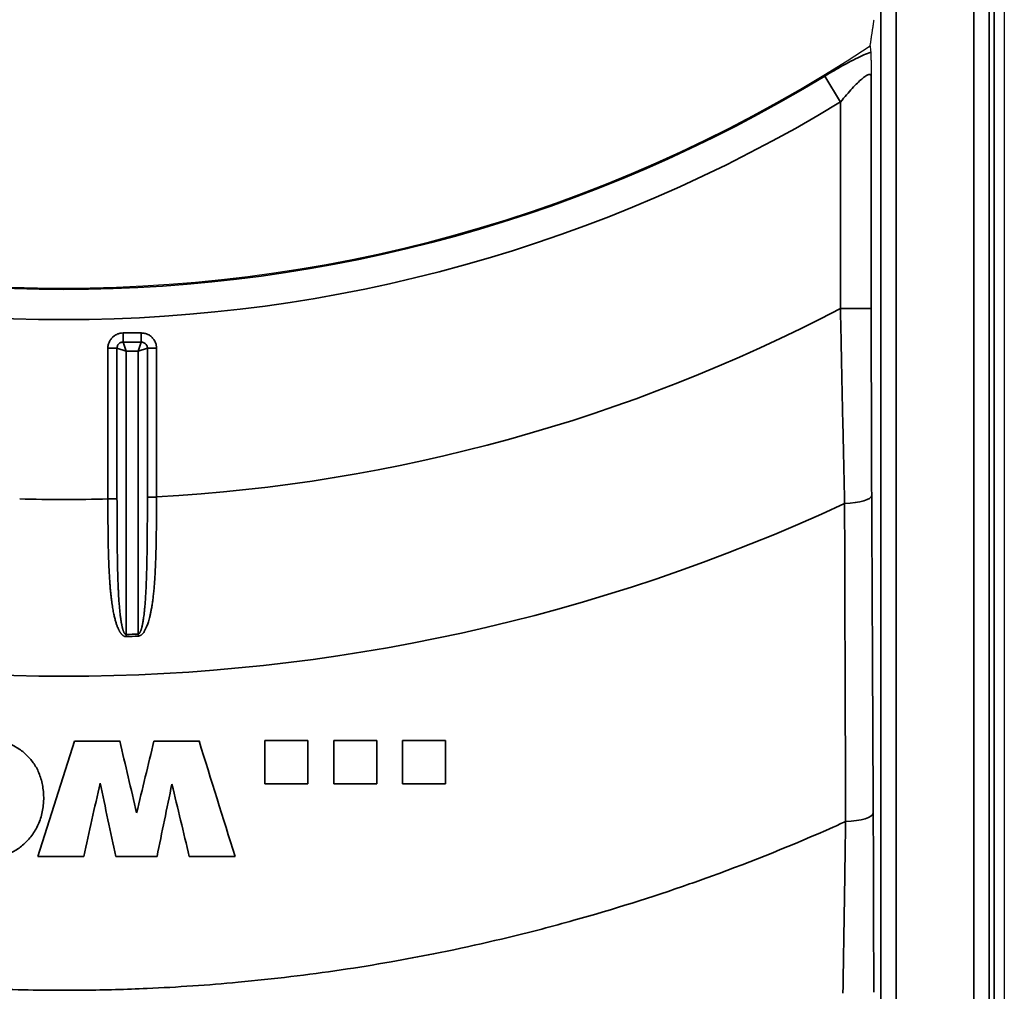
# Model space of a CAD drawing. Header units: millimetres. Extents: x -11430 to 11430, y -488 to 4365.
# Tile 57 of 92: x 1329 to 1361, y 2673 to 2704. Entities that reach past the tile are written whole.
import ezdxf

# ---------------------------------------------------------------- set-up
doc = ezdxf.new("R2010")
doc.units = ezdxf.units.MM
doc.header["$LTSCALE"] = 15
doc.layers.add('_Sichtbarkanten', color=7, linetype='Continuous', lineweight=25)
doc.layers.add('Sichtbar schmal (ISO)', color=7, linetype='Continuous', lineweight=35)

msp = doc.modelspace()

# ---------------------------------------------------------------- linework, layer by layer
at = {"layer": '_Sichtbarkanten'}
msp.add_line((1360.751, 3090.095), (1360.751, 2396.095), dxfattribs=at)
msp.add_arc((1330.251, 2743.095), 47.457, 236.5611, 303.4389, dxfattribs=at)
msp.add_rational_spline([(1356.401, 2703.493), (1356.465, 2703.919), (1356.528, 2704.34)], [1.0001792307, 1.00023894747, 1.00023596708], degree=2, dxfattribs=at)
for points, knots in [([(1356.401, 2703.493), (1356.404, 2703.46), (1356.407, 2703.426), (1356.409, 2703.392), (1356.412, 2703.358), (1356.415, 2703.324), (1356.417, 2703.29)], [0, 0, 0, 0, 0.5, 0.5, 0.5, 0.9999969, 0.9999969, 0.9999969, 0.9999969]), ([(1356.417, 2703.29), (1356.419, 2703.267), (1356.421, 2703.233), (1356.423, 2703.187), (1356.423, 2703.171), (1356.424, 2703.154), (1356.425, 2703.135), (1356.426, 2703.1), (1356.427, 2703.061), (1356.428, 2703.016), (1356.428, 2702.992), (1356.429, 2702.965), (1356.43, 2702.938), (1356.431, 2702.889), (1356.432, 2702.836), (1356.432, 2702.779), (1356.433, 2702.767), (1356.433, 2702.755), (1356.433, 2702.743), (1356.434, 2702.681), (1356.435, 2702.616), (1356.436, 2702.547), (1356.436, 2702.529), (1356.436, 2702.51), (1356.436, 2702.491)], [0, 0, 0, 0, 0.25, 0.25, 0.25, 0.338128, 0.338128, 0.338128, 0.5, 0.5, 0.5, 0.590036, 0.590036, 0.590036, 0.75, 0.75, 0.75, 0.784174, 0.784174, 0.784174, 0.954671, 0.954671, 0.954671, 1, 1, 1, 1])]:
    msp.add_open_spline(points, degree=3, knots=knots, dxfattribs=at)
at = {"layer": 'Sichtbar schmal (ISO)'}
for p, q in [((1360.425, 2395.579), (1360.425, 3090.61)), ((1356.742, 2395.763), (1356.742, 3090.426)), ((1357.242, 3090.426), (1357.242, 2395.763)), ((1359.759, 2395.745), (1359.759, 3090.444)), ((1360.259, 3090.444), (1360.259, 2395.745)), ((1354.927, 2702.51), (1355.437, 2701.671)), ((1356.436, 2694.975), (1356.436, 2702.491)), ((1355.437, 2694.975), (1355.437, 2701.671)), ((1356.436, 2694.975), (1355.437, 2694.975)), ((1332.764, 2694.183), (1332.174, 2694.183)), ((1332.174, 2694.183), (1332.174, 2693.887)), ((1332.764, 2694.183), (1332.764, 2693.887)), ((1331.681, 2693.69), (1331.681, 2688.801)), ((1331.681, 2693.69), (1331.976, 2693.69)), ((1331.976, 2693.69), (1331.976, 2688.801)), ((1332.272, 2693.591), (1331.976, 2693.69)), ((1332.764, 2693.887), (1332.174, 2693.887)), ((1332.272, 2693.591), (1332.174, 2693.887)), ((1332.665, 2693.591), (1332.764, 2693.887)), ((1332.665, 2693.591), (1332.961, 2693.69)), ((1333.257, 2693.69), (1332.961, 2693.69)), ((1332.961, 2688.865), (1332.961, 2693.69)), ((1333.257, 2688.865), (1333.257, 2693.69)), ((1332.272, 2693.591), (1332.272, 2684.407)), ((1332.665, 2693.591), (1332.272, 2693.591)), ((1332.665, 2684.422), (1332.665, 2693.591)), ((1355.512, 2691.385), (1355.512, 2691.385)), ((1333.257, 2688.865), (1332.961, 2688.865)), ((1331.681, 2688.801), (1331.976, 2688.801)), ((1332.275, 2684.34), (1332.272, 2684.407)), ((1332.668, 2684.354), (1332.665, 2684.422)), ((1329.41, 2677.211), (1330.601, 2680.954)), ((1332.064, 2680.954), (1330.601, 2680.954)), ((1334.638, 2680.954), (1333.174, 2680.954)), ((1338.166, 2680.966), (1336.772, 2680.966)), ((1340.398, 2680.966), (1339.003, 2680.966)), ((1342.63, 2680.966), (1341.235, 2680.966)), ((1336.772, 2679.571), (1338.166, 2679.571)), ((1339.003, 2679.571), (1340.398, 2679.571)), ((1341.235, 2679.571), (1342.63, 2679.571)), ((1329.41, 2677.211), (1330.896, 2677.211)), ((1331.941, 2677.211), (1333.275, 2677.211)), ((1334.319, 2677.211), (1335.806, 2677.211))]:
    msp.add_line(p, q, dxfattribs=at)
for radius, start, end in [(47.498, 238.6998, 301.3002), (48.479, 238.6998, 301.3002), (54.312, 273.1729, 297.6276), (60.041, 245.05667, 294.94333), (54.312, 268.4912, 271.5088), (58.723, 271.97291, 272.35656), (58.79, 271.97291, 272.35656)]:
    msp.add_arc((1330.251, 2743.095), radius, start, end, dxfattribs=at)
for centre, major_axis, ratio, start_param, end_param in [((1355.45, 2688.914), (1, 0.005), 0.262162, 4.832236, 6.265099), ((934.531, 4372.111), (-1415.905, 6016.423), 0.000076, 1.855708, 1.856112), ((1537.048, 3528.512), (-740.752, -3071.833), 0.000163, 1.290507, 1.291296), ((931.202, 3979.416), (-1449.75, 4646.089), 0.000354, 1.853932, 1.854771), ((1606.598, 3911.324), (989.068, 4415.269), 0.000169, 4.429143, 4.429704), ((924.162, 4575.622), (1448.395, -6734.529), 0.000076, 4.99777, 4.998138), ((1551.155, 3741.778), (784.936, 3824.314), 0.000162, 4.430328, 4.430966), ((813.059, 4852.259), (1847.086, -7699.874), 0.000064, 4.998433, 4.99875), ((1355.5, 2678.611), (1, 0.005), 0.268648, 4.815708, 6.265066)]:
    msp.add_ellipse(centre, major_axis=major_axis, ratio=ratio, start_param=start_param, end_param=end_param, dxfattribs=at)
for points in [[(1356.417, 2703.29), (1356.349, 2703.265), (1356.201, 2703.203), (1355.932, 2703.075), (1355.626, 2702.915), (1355.288, 2702.726), (1355.05, 2702.585), (1354.927, 2702.51)], [(1332.174, 2694.183), (1332.141, 2694.183), (1332.075, 2694.177), (1331.969, 2694.144), (1331.864, 2694.08), (1331.784, 2693.998), (1331.727, 2693.907), (1331.689, 2693.801), (1331.681, 2693.728), (1331.681, 2693.69)], [(1333.257, 2693.69), (1333.257, 2693.722), (1333.251, 2693.788), (1333.218, 2693.894), (1333.154, 2693.999), (1333.072, 2694.079), (1332.982, 2694.137), (1332.875, 2694.174), (1332.802, 2694.183), (1332.764, 2694.183)], [(1336.772, 2680.966), (1336.772, 2680.812), (1336.772, 2680.504), (1336.772, 2680.038), (1336.772, 2679.727), (1336.772, 2679.571)], [(1338.166, 2679.571), (1338.166, 2679.727), (1338.166, 2680.039), (1338.166, 2680.504), (1338.166, 2680.813), (1338.166, 2680.966)], [(1339.003, 2680.966), (1339.003, 2680.813), (1339.003, 2680.504), (1339.003, 2680.039), (1339.003, 2679.727), (1339.003, 2679.571)], [(1340.398, 2679.571), (1340.398, 2679.727), (1340.398, 2680.039), (1340.398, 2680.504), (1340.398, 2680.813), (1340.398, 2680.966)], [(1341.235, 2680.966), (1341.235, 2680.813), (1341.235, 2680.504), (1341.235, 2680.039), (1341.235, 2679.727), (1341.235, 2679.571)], [(1342.63, 2679.571), (1342.63, 2679.727), (1342.63, 2680.039), (1342.63, 2680.504), (1342.63, 2680.813), (1342.63, 2680.966)]]:
    msp.add_open_spline(points, degree=3, dxfattribs=at)
for points, knots in [([(1356.436, 2702.491), (1356.435, 2702.515), (1356.43, 2702.532), (1356.422, 2702.544), (1356.413, 2702.556), (1356.401, 2702.563), (1356.385, 2702.564), (1356.37, 2702.565), (1356.35, 2702.561), (1356.326, 2702.551), (1356.302, 2702.541), (1356.274, 2702.526), (1356.241, 2702.503), (1356.208, 2702.48), (1356.17, 2702.45), (1356.127, 2702.414), (1356.084, 2702.377), (1356.037, 2702.333), (1355.986, 2702.283), (1355.934, 2702.233), (1355.879, 2702.176), (1355.821, 2702.113), (1355.762, 2702.05), (1355.7, 2701.981), (1355.636, 2701.907), (1355.571, 2701.833), (1355.505, 2701.755), (1355.437, 2701.671)], [0, 0, 0, 0, 0.111111, 0.111111, 0.111111, 0.222222, 0.222222, 0.222222, 0.333333, 0.333333, 0.333333, 0.444444, 0.444444, 0.444444, 0.555556, 0.555556, 0.555556, 0.666667, 0.666667, 0.666667, 0.777778, 0.777778, 0.777778, 0.888889, 0.888889, 0.888889, 1, 1, 1, 1]), ([(1355.571, 2688.654), (1355.557, 2689.309), (1355.542, 2689.982), (1355.528, 2690.646), (1355.513, 2691.311), (1355.499, 2691.966), (1355.484, 2692.68), (1355.469, 2693.395), (1355.453, 2694.169), (1355.437, 2694.975)], [0, 0, 0, 0, 0.333333, 0.333333, 0.333333, 0.666667, 0.666667, 0.666667, 1, 1, 1, 1]), ([(1356.45, 2688.914), (1356.447, 2689.543), (1356.445, 2690.186), (1356.443, 2690.822), (1356.441, 2691.459), (1356.439, 2692.088), (1356.438, 2692.773), (1356.437, 2693.458), (1356.436, 2694.199), (1356.436, 2694.975)], [0, 0, 0, 0, 0.333333, 0.333333, 0.333333, 0.666667, 0.666667, 0.666667, 1, 1, 1, 1]), ([(1332.174, 2693.887), (1332.161, 2693.887), (1332.147, 2693.886), (1332.134, 2693.883), (1332.12, 2693.88), (1332.106, 2693.876), (1332.092, 2693.869), (1332.077, 2693.863), (1332.064, 2693.855), (1332.051, 2693.845), (1332.039, 2693.835), (1332.028, 2693.824), (1332.019, 2693.813), (1332.01, 2693.801), (1332.002, 2693.789), (1331.996, 2693.776), (1331.99, 2693.763), (1331.985, 2693.749), (1331.981, 2693.734), (1331.978, 2693.72), (1331.976, 2693.705), (1331.976, 2693.69)], [0, 0, 0, 0, 0.1428571, 0.1428571, 0.1428571, 0.2857143, 0.2857143, 0.2857143, 0.4285714, 0.4285714, 0.4285714, 0.5714286, 0.5714286, 0.5714286, 0.7142857, 0.7142857, 0.7142857, 0.8571429, 0.8571429, 0.8571429, 0.9999998, 0.9999998, 0.9999998, 0.9999998]), ([(1332.961, 2693.69), (1332.961, 2693.702), (1332.96, 2693.716), (1332.957, 2693.73), (1332.954, 2693.743), (1332.95, 2693.758), (1332.944, 2693.772), (1332.937, 2693.786), (1332.929, 2693.8), (1332.919, 2693.812), (1332.909, 2693.824), (1332.899, 2693.835), (1332.887, 2693.844), (1332.875, 2693.854), (1332.863, 2693.861), (1332.85, 2693.867), (1332.837, 2693.874), (1332.823, 2693.879), (1332.808, 2693.882), (1332.794, 2693.885), (1332.779, 2693.887), (1332.764, 2693.887)], [0, 0, 0, 0, 0.1428571, 0.1428571, 0.1428571, 0.2857143, 0.2857143, 0.2857143, 0.4285714, 0.4285714, 0.4285714, 0.5714286, 0.5714286, 0.5714286, 0.7142857, 0.7142857, 0.7142857, 0.8571429, 0.8571429, 0.8571429, 0.9999998, 0.9999998, 0.9999998, 0.9999998]), ([(1332.665, 2684.422), (1332.668, 2684.422), (1332.672, 2684.423), (1332.675, 2684.424), (1332.678, 2684.425), (1332.681, 2684.427), (1332.685, 2684.429), (1332.688, 2684.431), (1332.691, 2684.434), (1332.695, 2684.437), (1332.698, 2684.44), (1332.702, 2684.444), (1332.705, 2684.448), (1332.708, 2684.452), (1332.712, 2684.457), (1332.715, 2684.463), (1332.719, 2684.468), (1332.722, 2684.474), (1332.726, 2684.481), (1332.729, 2684.487), (1332.733, 2684.495), (1332.736, 2684.502), (1332.74, 2684.51), (1332.743, 2684.518), (1332.746, 2684.527), (1332.75, 2684.537), (1332.753, 2684.546), (1332.757, 2684.557), (1332.76, 2684.567), (1332.764, 2684.578), (1332.768, 2684.59), (1332.771, 2684.602), (1332.775, 2684.615), (1332.778, 2684.629), (1332.782, 2684.643), (1332.785, 2684.657), (1332.789, 2684.673), (1332.793, 2684.688), (1332.796, 2684.705), (1332.8, 2684.723), (1332.804, 2684.741), (1332.808, 2684.76), (1332.811, 2684.78), (1332.815, 2684.8), (1332.819, 2684.822), (1332.823, 2684.845), (1332.827, 2684.869), (1332.83, 2684.893), (1332.834, 2684.92), (1332.838, 2684.946), (1332.842, 2684.975), (1332.846, 2685.005), (1332.85, 2685.036), (1332.854, 2685.068), (1332.858, 2685.103), (1332.862, 2685.138), (1332.866, 2685.175), (1332.87, 2685.215), (1332.874, 2685.255), (1332.878, 2685.297), (1332.882, 2685.342), (1332.885, 2685.386), (1332.889, 2685.432), (1332.893, 2685.48), (1332.896, 2685.529), (1332.9, 2685.579), (1332.903, 2685.632), (1332.906, 2685.685), (1332.91, 2685.74), (1332.913, 2685.797), (1332.916, 2685.855), (1332.919, 2685.915), (1332.922, 2685.977), (1332.924, 2686.039), (1332.927, 2686.104), (1332.929, 2686.172), (1332.932, 2686.24), (1332.934, 2686.311), (1332.936, 2686.385), (1332.939, 2686.46), (1332.941, 2686.537), (1332.943, 2686.618), (1332.945, 2686.699), (1332.946, 2686.783), (1332.948, 2686.869), (1332.949, 2686.956), (1332.951, 2687.045), (1332.952, 2687.138), (1332.953, 2687.231), (1332.954, 2687.327), (1332.955, 2687.427), (1332.956, 2687.527), (1332.957, 2687.632), (1332.958, 2687.741), (1332.959, 2687.851), (1332.959, 2687.965), (1332.96, 2688.085), (1332.96, 2688.204), (1332.96, 2688.329), (1332.961, 2688.459), (1332.961, 2688.589), (1332.961, 2688.725), (1332.961, 2688.865)], [0, 0, 0, 0, 0.029412, 0.029412, 0.029412, 0.058824, 0.058824, 0.058824, 0.088235, 0.088235, 0.088235, 0.117647, 0.117647, 0.117647, 0.147059, 0.147059, 0.147059, 0.176471, 0.176471, 0.176471, 0.205882, 0.205882, 0.205882, 0.235294, 0.235294, 0.235294, 0.264706, 0.264706, 0.264706, 0.294118, 0.294118, 0.294118, 0.323529, 0.323529, 0.323529, 0.352941, 0.352941, 0.352941, 0.382353, 0.382353, 0.382353, 0.411765, 0.411765, 0.411765, 0.441176, 0.441176, 0.441176, 0.470588, 0.470588, 0.470588, 0.5, 0.5, 0.5, 0.529412, 0.529412, 0.529412, 0.558824, 0.558824, 0.558824, 0.588235, 0.588235, 0.588235, 0.617647, 0.617647, 0.617647, 0.647059, 0.647059, 0.647059, 0.676471, 0.676471, 0.676471, 0.705882, 0.705882, 0.705882, 0.735294, 0.735294, 0.735294, 0.764706, 0.764706, 0.764706, 0.794118, 0.794118, 0.794118, 0.823529, 0.823529, 0.823529, 0.852941, 0.852941, 0.852941, 0.882353, 0.882353, 0.882353, 0.911765, 0.911765, 0.911765, 0.941176, 0.941176, 0.941176, 0.970588, 0.970588, 0.970588, 1, 1, 1, 1]), ([(1332.668, 2684.354), (1332.674, 2684.355), (1332.681, 2684.355), (1332.687, 2684.357), (1332.694, 2684.358), (1332.7, 2684.36), (1332.707, 2684.362), (1332.714, 2684.364), (1332.72, 2684.367), (1332.727, 2684.37), (1332.734, 2684.373), (1332.741, 2684.377), (1332.748, 2684.381), (1332.754, 2684.386), (1332.761, 2684.391), (1332.768, 2684.396), (1332.775, 2684.402), (1332.782, 2684.408), (1332.789, 2684.415), (1332.796, 2684.421), (1332.803, 2684.428), (1332.81, 2684.436), (1332.817, 2684.444), (1332.824, 2684.453), (1332.831, 2684.462), (1332.838, 2684.471), (1332.845, 2684.481), (1332.852, 2684.492), (1332.859, 2684.502), (1332.866, 2684.514), (1332.873, 2684.526), (1332.88, 2684.538), (1332.887, 2684.551), (1332.894, 2684.565), (1332.901, 2684.579), (1332.909, 2684.594), (1332.916, 2684.609), (1332.923, 2684.625), (1332.931, 2684.642), (1332.938, 2684.66), (1332.945, 2684.678), (1332.953, 2684.698), (1332.96, 2684.718), (1332.968, 2684.739), (1332.976, 2684.761), (1332.983, 2684.784), (1332.991, 2684.808), (1332.999, 2684.833), (1333.006, 2684.86), (1333.014, 2684.887), (1333.022, 2684.916), (1333.03, 2684.947), (1333.038, 2684.978), (1333.046, 2685.011), (1333.054, 2685.046), (1333.062, 2685.082), (1333.07, 2685.12), (1333.078, 2685.16), (1333.085, 2685.2), (1333.093, 2685.243), (1333.101, 2685.288), (1333.108, 2685.333), (1333.116, 2685.38), (1333.123, 2685.429), (1333.13, 2685.478), (1333.137, 2685.529), (1333.144, 2685.583), (1333.15, 2685.637), (1333.157, 2685.693), (1333.163, 2685.751), (1333.169, 2685.809), (1333.175, 2685.87), (1333.18, 2685.933), (1333.186, 2685.996), (1333.191, 2686.062), (1333.196, 2686.131), (1333.201, 2686.2), (1333.205, 2686.272), (1333.21, 2686.348), (1333.214, 2686.423), (1333.218, 2686.502), (1333.222, 2686.584), (1333.226, 2686.666), (1333.229, 2686.751), (1333.232, 2686.839), (1333.235, 2686.927), (1333.238, 2687.018), (1333.24, 2687.112), (1333.243, 2687.206), (1333.245, 2687.303), (1333.247, 2687.405), (1333.249, 2687.507), (1333.25, 2687.613), (1333.251, 2687.724), (1333.253, 2687.836), (1333.254, 2687.952), (1333.255, 2688.073), (1333.255, 2688.194), (1333.256, 2688.321), (1333.256, 2688.453), (1333.257, 2688.585), (1333.257, 2688.723), (1333.257, 2688.865)], [0, 0, 0, 0, 0.029412, 0.029412, 0.029412, 0.058824, 0.058824, 0.058824, 0.088235, 0.088235, 0.088235, 0.117647, 0.117647, 0.117647, 0.147059, 0.147059, 0.147059, 0.176471, 0.176471, 0.176471, 0.205882, 0.205882, 0.205882, 0.235294, 0.235294, 0.235294, 0.264706, 0.264706, 0.264706, 0.294118, 0.294118, 0.294118, 0.323529, 0.323529, 0.323529, 0.352941, 0.352941, 0.352941, 0.382353, 0.382353, 0.382353, 0.411765, 0.411765, 0.411765, 0.441176, 0.441176, 0.441176, 0.470588, 0.470588, 0.470588, 0.5, 0.5, 0.5, 0.529412, 0.529412, 0.529412, 0.558824, 0.558824, 0.558824, 0.588235, 0.588235, 0.588235, 0.617647, 0.617647, 0.617647, 0.647059, 0.647059, 0.647059, 0.676471, 0.676471, 0.676471, 0.705882, 0.705882, 0.705882, 0.735294, 0.735294, 0.735294, 0.764706, 0.764706, 0.764706, 0.794118, 0.794118, 0.794118, 0.823529, 0.823529, 0.823529, 0.852941, 0.852941, 0.852941, 0.882353, 0.882353, 0.882353, 0.911765, 0.911765, 0.911765, 0.941176, 0.941176, 0.941176, 0.970588, 0.970588, 0.970588, 1, 1, 1, 1]), ([(1356.5, 2678.611), (1356.494, 2679.703), (1356.489, 2680.81), (1356.484, 2681.902), (1356.479, 2682.994), (1356.473, 2684.069), (1356.468, 2685.227), (1356.462, 2686.384), (1356.456, 2687.624), (1356.45, 2688.914)], [0, 0, 0, 0, 0.3333333, 0.3333333, 0.3333333, 0.6666667, 0.6666667, 0.6666667, 1, 1, 1, 1]), ([(1331.681, 2688.801), (1331.681, 2688.673), (1331.681, 2688.55), (1331.681, 2688.432), (1331.682, 2688.314), (1331.682, 2688.201), (1331.683, 2688.091), (1331.684, 2687.982), (1331.685, 2687.877), (1331.686, 2687.775), (1331.687, 2687.674), (1331.688, 2687.577), (1331.69, 2687.483), (1331.692, 2687.39), (1331.693, 2687.3), (1331.695, 2687.214), (1331.697, 2687.127), (1331.699, 2687.045), (1331.702, 2686.966), (1331.704, 2686.886), (1331.706, 2686.81), (1331.709, 2686.738), (1331.712, 2686.665), (1331.715, 2686.596), (1331.718, 2686.529), (1331.721, 2686.462), (1331.724, 2686.399), (1331.728, 2686.338), (1331.731, 2686.277), (1331.735, 2686.219), (1331.739, 2686.163), (1331.742, 2686.107), (1331.746, 2686.054), (1331.75, 2686.003), (1331.754, 2685.952), (1331.758, 2685.903), (1331.763, 2685.856), (1331.767, 2685.809), (1331.771, 2685.764), (1331.776, 2685.721), (1331.78, 2685.678), (1331.785, 2685.637), (1331.79, 2685.597), (1331.794, 2685.558), (1331.799, 2685.52), (1331.804, 2685.483), (1331.809, 2685.447), (1331.814, 2685.412), (1331.819, 2685.378), (1331.824, 2685.345), (1331.829, 2685.313), (1331.834, 2685.282), (1331.839, 2685.251), (1331.844, 2685.221), (1331.849, 2685.192), (1331.854, 2685.164), (1331.86, 2685.137), (1331.865, 2685.11), (1331.87, 2685.084), (1331.875, 2685.059), (1331.881, 2685.035), (1331.886, 2685.011), (1331.891, 2684.987), (1331.897, 2684.965), (1331.902, 2684.943), (1331.907, 2684.922), (1331.913, 2684.901), (1331.918, 2684.881), (1331.924, 2684.861), (1331.929, 2684.842), (1331.934, 2684.823), (1331.94, 2684.805), (1331.945, 2684.787), (1331.951, 2684.77), (1331.956, 2684.753), (1331.962, 2684.737), (1331.967, 2684.721), (1331.972, 2684.706), (1331.978, 2684.692), (1331.983, 2684.677), (1331.988, 2684.663), (1331.994, 2684.65), (1331.999, 2684.637), (1332.004, 2684.625), (1332.009, 2684.613), (1332.015, 2684.601), (1332.02, 2684.59), (1332.025, 2684.579), (1332.03, 2684.568), (1332.035, 2684.558), (1332.04, 2684.549), (1332.044, 2684.539), (1332.049, 2684.53), (1332.054, 2684.522), (1332.059, 2684.513), (1332.064, 2684.505), (1332.068, 2684.497), (1332.073, 2684.49), (1332.078, 2684.482), (1332.082, 2684.475), (1332.087, 2684.468), (1332.091, 2684.462), (1332.096, 2684.456), (1332.1, 2684.449), (1332.105, 2684.443), (1332.109, 2684.438), (1332.114, 2684.432), (1332.118, 2684.427), (1332.123, 2684.421), (1332.127, 2684.416), (1332.132, 2684.411), (1332.137, 2684.406), (1332.141, 2684.402), (1332.146, 2684.397), (1332.151, 2684.393), (1332.156, 2684.388), (1332.161, 2684.384), (1332.166, 2684.38), (1332.171, 2684.376), (1332.176, 2684.372), (1332.182, 2684.368), (1332.188, 2684.365), (1332.194, 2684.361), (1332.2, 2684.358), (1332.206, 2684.354), (1332.213, 2684.351), (1332.221, 2684.348), (1332.228, 2684.346), (1332.237, 2684.343), (1332.245, 2684.342), (1332.254, 2684.34), (1332.264, 2684.339), (1332.275, 2684.34)], [0, 0, 0, 0, 0.022727, 0.022727, 0.022727, 0.045455, 0.045455, 0.045455, 0.068182, 0.068182, 0.068182, 0.090909, 0.090909, 0.090909, 0.113636, 0.113636, 0.113636, 0.136364, 0.136364, 0.136364, 0.159091, 0.159091, 0.159091, 0.181818, 0.181818, 0.181818, 0.204545, 0.204545, 0.204545, 0.227273, 0.227273, 0.227273, 0.25, 0.25, 0.25, 0.272727, 0.272727, 0.272727, 0.295455, 0.295455, 0.295455, 0.318182, 0.318182, 0.318182, 0.340909, 0.340909, 0.340909, 0.363636, 0.363636, 0.363636, 0.386364, 0.386364, 0.386364, 0.409091, 0.409091, 0.409091, 0.431818, 0.431818, 0.431818, 0.454545, 0.454545, 0.454545, 0.477273, 0.477273, 0.477273, 0.5, 0.5, 0.5, 0.522727, 0.522727, 0.522727, 0.545455, 0.545455, 0.545455, 0.568182, 0.568182, 0.568182, 0.590909, 0.590909, 0.590909, 0.613636, 0.613636, 0.613636, 0.636364, 0.636364, 0.636364, 0.659091, 0.659091, 0.659091, 0.681818, 0.681818, 0.681818, 0.704545, 0.704545, 0.704545, 0.727273, 0.727273, 0.727273, 0.75, 0.75, 0.75, 0.772727, 0.772727, 0.772727, 0.795455, 0.795455, 0.795455, 0.818182, 0.818182, 0.818182, 0.840909, 0.840909, 0.840909, 0.863636, 0.863636, 0.863636, 0.886364, 0.886364, 0.886364, 0.909091, 0.909091, 0.909091, 0.931818, 0.931818, 0.931818, 0.954545, 0.954545, 0.954545, 0.977273, 0.977273, 0.977273, 1, 1, 1, 1]), ([(1331.976, 2688.801), (1331.976, 2688.675), (1331.977, 2688.554), (1331.977, 2688.438), (1331.977, 2688.321), (1331.977, 2688.21), (1331.978, 2688.102), (1331.978, 2687.994), (1331.978, 2687.89), (1331.979, 2687.791), (1331.979, 2687.691), (1331.98, 2687.595), (1331.981, 2687.503), (1331.982, 2687.411), (1331.982, 2687.322), (1331.983, 2687.237), (1331.984, 2687.152), (1331.985, 2687.071), (1331.987, 2686.993), (1331.988, 2686.915), (1331.989, 2686.84), (1331.99, 2686.769), (1331.992, 2686.697), (1331.993, 2686.629), (1331.995, 2686.563), (1331.996, 2686.497), (1331.998, 2686.435), (1332, 2686.375), (1332.001, 2686.315), (1332.003, 2686.257), (1332.005, 2686.203), (1332.007, 2686.148), (1332.009, 2686.095), (1332.011, 2686.045), (1332.013, 2685.994), (1332.015, 2685.946), (1332.017, 2685.9), (1332.019, 2685.854), (1332.021, 2685.81), (1332.023, 2685.767), (1332.026, 2685.725), (1332.028, 2685.684), (1332.03, 2685.645), (1332.033, 2685.606), (1332.035, 2685.569), (1332.037, 2685.533), (1332.04, 2685.497), (1332.042, 2685.463), (1332.045, 2685.43), (1332.047, 2685.397), (1332.05, 2685.365), (1332.052, 2685.334), (1332.055, 2685.304), (1332.057, 2685.275), (1332.06, 2685.247), (1332.063, 2685.218), (1332.065, 2685.192), (1332.068, 2685.166), (1332.07, 2685.14), (1332.073, 2685.115), (1332.076, 2685.091), (1332.078, 2685.067), (1332.081, 2685.045), (1332.084, 2685.023), (1332.086, 2685.001), (1332.089, 2684.98), (1332.092, 2684.96), (1332.094, 2684.939), (1332.097, 2684.92), (1332.1, 2684.901), (1332.102, 2684.883), (1332.105, 2684.865), (1332.108, 2684.848), (1332.111, 2684.831), (1332.113, 2684.814), (1332.116, 2684.798), (1332.119, 2684.783), (1332.121, 2684.768), (1332.124, 2684.753), (1332.127, 2684.739), (1332.129, 2684.725), (1332.132, 2684.713), (1332.135, 2684.7), (1332.137, 2684.687), (1332.14, 2684.676), (1332.142, 2684.664), (1332.145, 2684.653), (1332.147, 2684.642), (1332.15, 2684.632), (1332.152, 2684.622), (1332.155, 2684.613), (1332.157, 2684.603), (1332.16, 2684.594), (1332.162, 2684.586), (1332.165, 2684.577), (1332.167, 2684.57), (1332.169, 2684.562), (1332.172, 2684.554), (1332.174, 2684.547), (1332.176, 2684.54), (1332.178, 2684.534), (1332.181, 2684.527), (1332.183, 2684.521), (1332.185, 2684.515), (1332.188, 2684.509), (1332.19, 2684.503), (1332.192, 2684.498), (1332.194, 2684.492), (1332.197, 2684.487), (1332.199, 2684.482), (1332.201, 2684.477), (1332.203, 2684.472), (1332.206, 2684.468), (1332.208, 2684.463), (1332.211, 2684.459), (1332.213, 2684.455), (1332.215, 2684.45), (1332.218, 2684.446), (1332.221, 2684.442), (1332.223, 2684.439), (1332.226, 2684.435), (1332.229, 2684.431), (1332.232, 2684.428), (1332.235, 2684.424), (1332.238, 2684.421), (1332.242, 2684.418), (1332.245, 2684.415), (1332.249, 2684.413), (1332.253, 2684.41), (1332.258, 2684.409), (1332.262, 2684.407), (1332.267, 2684.406), (1332.272, 2684.407)], [0, 0, 0, 0, 0.022727, 0.022727, 0.022727, 0.045455, 0.045455, 0.045455, 0.068182, 0.068182, 0.068182, 0.090909, 0.090909, 0.090909, 0.113636, 0.113636, 0.113636, 0.136364, 0.136364, 0.136364, 0.159091, 0.159091, 0.159091, 0.181818, 0.181818, 0.181818, 0.204545, 0.204545, 0.204545, 0.227273, 0.227273, 0.227273, 0.25, 0.25, 0.25, 0.272727, 0.272727, 0.272727, 0.295455, 0.295455, 0.295455, 0.318182, 0.318182, 0.318182, 0.340909, 0.340909, 0.340909, 0.363636, 0.363636, 0.363636, 0.386364, 0.386364, 0.386364, 0.409091, 0.409091, 0.409091, 0.431818, 0.431818, 0.431818, 0.454545, 0.454545, 0.454545, 0.477273, 0.477273, 0.477273, 0.5, 0.5, 0.5, 0.522727, 0.522727, 0.522727, 0.545455, 0.545455, 0.545455, 0.568182, 0.568182, 0.568182, 0.590909, 0.590909, 0.590909, 0.613636, 0.613636, 0.613636, 0.636364, 0.636364, 0.636364, 0.659091, 0.659091, 0.659091, 0.681818, 0.681818, 0.681818, 0.704545, 0.704545, 0.704545, 0.727273, 0.727273, 0.727273, 0.75, 0.75, 0.75, 0.772727, 0.772727, 0.772727, 0.795455, 0.795455, 0.795455, 0.818182, 0.818182, 0.818182, 0.840909, 0.840909, 0.840909, 0.863636, 0.863636, 0.863636, 0.886364, 0.886364, 0.886364, 0.909091, 0.909091, 0.909091, 0.931818, 0.931818, 0.931818, 0.954545, 0.954545, 0.954545, 0.977273, 0.977273, 0.977273, 1, 1, 1, 1]), ([(1355.604, 2678.345), (1355.601, 2679.436), (1355.597, 2680.545), (1355.593, 2681.637), (1355.59, 2682.73), (1355.586, 2683.805), (1355.582, 2684.964), (1355.579, 2686.123), (1355.575, 2687.365), (1355.571, 2688.654)], [0, 0, 0, 0, 0.3333333, 0.3333333, 0.3333333, 0.6666667, 0.6666667, 0.6666667, 1, 1, 1, 1]), ([(1325.496, 2679.41), (1325.496, 2679.236), (1325.505, 2679.072), (1325.523, 2678.918), (1325.542, 2678.764), (1325.569, 2678.621), (1325.605, 2678.486), (1325.642, 2678.352), (1325.688, 2678.227), (1325.744, 2678.112), (1325.8, 2677.997), (1325.865, 2677.892), (1325.938, 2677.798), (1326.011, 2677.704), (1326.091, 2677.622), (1326.181, 2677.549), (1326.272, 2677.475), (1326.371, 2677.41), (1326.484, 2677.354), (1326.597, 2677.298), (1326.723, 2677.251), (1326.859, 2677.214), (1326.995, 2677.178), (1327.142, 2677.153), (1327.29, 2677.138), (1327.439, 2677.124), (1327.589, 2677.119), (1327.738, 2677.128), (1327.886, 2677.136), (1328.033, 2677.158), (1328.169, 2677.193), (1328.306, 2677.227), (1328.432, 2677.276), (1328.55, 2677.335), (1328.667, 2677.394), (1328.776, 2677.464), (1328.876, 2677.544), (1328.976, 2677.623), (1329.068, 2677.713), (1329.152, 2677.815), (1329.235, 2677.916), (1329.31, 2678.029), (1329.374, 2678.153), (1329.438, 2678.276), (1329.49, 2678.411), (1329.528, 2678.552), (1329.565, 2678.693), (1329.587, 2678.841), (1329.595, 2678.988), (1329.603, 2679.136), (1329.596, 2679.284), (1329.576, 2679.425), (1329.557, 2679.567), (1329.524, 2679.702), (1329.479, 2679.827), (1329.435, 2679.952), (1329.379, 2680.066), (1329.313, 2680.171), (1329.248, 2680.276), (1329.174, 2680.37), (1329.089, 2680.457), (1329.004, 2680.544), (1328.91, 2680.623), (1328.804, 2680.694), (1328.698, 2680.765), (1328.58, 2680.828), (1328.448, 2680.881), (1328.317, 2680.934), (1328.171, 2680.977), (1328.018, 2681.006), (1327.865, 2681.036), (1327.705, 2681.051), (1327.544, 2681.054), (1327.383, 2681.056), (1327.222, 2681.045), (1327.067, 2681.02), (1326.913, 2680.995), (1326.765, 2680.956), (1326.631, 2680.907), (1326.497, 2680.858), (1326.377, 2680.799), (1326.269, 2680.732), (1326.161, 2680.664), (1326.065, 2680.588), (1325.978, 2680.504), (1325.891, 2680.42), (1325.813, 2680.327), (1325.746, 2680.222), (1325.679, 2680.118), (1325.622, 2680), (1325.575, 2679.872)], [0, 0, 0, 0, 0.033333, 0.033333, 0.033333, 0.066667, 0.066667, 0.066667, 0.1, 0.1, 0.1, 0.133333, 0.133333, 0.133333, 0.166667, 0.166667, 0.166667, 0.2, 0.2, 0.2, 0.233333, 0.233333, 0.233333, 0.266667, 0.266667, 0.266667, 0.3, 0.3, 0.3, 0.333333, 0.333333, 0.333333, 0.366667, 0.366667, 0.366667, 0.4, 0.4, 0.4, 0.433333, 0.433333, 0.433333, 0.466667, 0.466667, 0.466667, 0.5, 0.5, 0.5, 0.533333, 0.533333, 0.533333, 0.566667, 0.566667, 0.566667, 0.6, 0.6, 0.6, 0.633333, 0.633333, 0.633333, 0.666667, 0.666667, 0.666667, 0.7, 0.7, 0.7, 0.733333, 0.733333, 0.733333, 0.766667, 0.766667, 0.766667, 0.8, 0.8, 0.8, 0.833333, 0.833333, 0.833333, 0.866667, 0.866667, 0.866667, 0.9, 0.9, 0.9, 0.933333, 0.933333, 0.933333, 0.966667, 0.966667, 0.966667, 1, 1, 1, 1]), ([(1356.516, 2672.814), (1356.515, 2673.444), (1356.514, 2674.078), (1356.513, 2674.694), (1356.512, 2675.31), (1356.51, 2675.908), (1356.508, 2676.555), (1356.506, 2677.201), (1356.503, 2677.895), (1356.5, 2678.611)], [0, 0, 0, 0, 0.3333333, 0.3333333, 0.3333333, 0.6666667, 0.6666667, 0.6666667, 1, 1, 1, 1]), ([(1355.604, 2678.345), (1355.471, 2678.284), (1355.337, 2678.224), (1355.203, 2678.164), (1353.903, 2677.588), (1352.585, 2677.056), (1351.253, 2676.572), (1351.017, 2676.487), (1350.781, 2676.402), (1350.544, 2676.319), (1349.306, 2675.887), (1348.057, 2675.494), (1346.796, 2675.142), (1346.449, 2675.045), (1346.102, 2674.951), (1345.754, 2674.86), (1344.591, 2674.557), (1343.419, 2674.288), (1342.24, 2674.054), (1341.782, 2673.962), (1341.323, 2673.876), (1340.863, 2673.796), (1339.785, 2673.607), (1338.703, 2673.447), (1337.618, 2673.316), (1337.047, 2673.247), (1336.476, 2673.186), (1335.904, 2673.133), (1334.923, 2673.042), (1333.939, 2672.975), (1332.954, 2672.932), (1332.272, 2672.902), (1331.59, 2672.883), (1330.908, 2672.876), (1330.029, 2672.866), (1329.15, 2672.876), (1328.272, 2672.904), (1327.481, 2672.93), (1326.692, 2672.97), (1325.904, 2673.026), (1325.137, 2673.081), (1324.372, 2673.149), (1323.608, 2673.233), (1322.714, 2673.33), (1321.823, 2673.446), (1320.93, 2673.583), (1320.274, 2673.684), (1319.617, 2673.796), (1318.958, 2673.919), (1317.958, 2674.106), (1316.953, 2674.32), (1315.943, 2674.561), (1315.381, 2674.696), (1314.817, 2674.839), (1314.253, 2674.991), (1313.128, 2675.295), (1311.999, 2675.633), (1310.878, 2676.006), (1310.424, 2676.156), (1309.972, 2676.312), (1309.522, 2676.473), (1308.296, 2676.912), (1307.084, 2677.39), (1305.885, 2677.908), (1305.554, 2678.05), (1305.225, 2678.196), (1304.897, 2678.345)], [0, 0, 0, 0, 0.008508, 0.008508, 0.008508, 0.090909, 0.090909, 0.090909, 0.105515, 0.105515, 0.105515, 0.181818, 0.181818, 0.181818, 0.20276, 0.20276, 0.20276, 0.272727, 0.272727, 0.272727, 0.299932, 0.299932, 0.299932, 0.363636, 0.363636, 0.363636, 0.397122, 0.397122, 0.397122, 0.454545, 0.454545, 0.454545, 0.494278, 0.494278, 0.494278, 0.545455, 0.545455, 0.545455, 0.591537, 0.591537, 0.591537, 0.636364, 0.636364, 0.636364, 0.688788, 0.688788, 0.688788, 0.727273, 0.727273, 0.727273, 0.785676, 0.785676, 0.785676, 0.818182, 0.818182, 0.818182, 0.882928, 0.882928, 0.882928, 0.909091, 0.909091, 0.909091, 0.98037, 0.98037, 0.98037, 1, 1, 1, 1]), ([(1355.516, 2672.779), (1355.526, 2673.382), (1355.536, 2673.991), (1355.545, 2674.583), (1355.555, 2675.174), (1355.564, 2675.748), (1355.574, 2676.369), (1355.584, 2676.99), (1355.594, 2677.657), (1355.604, 2678.345)], [0, 0, 0, 0, 0.333333, 0.333333, 0.333333, 0.666667, 0.666667, 0.666667, 1, 1, 1, 1])]:
    msp.add_open_spline(points, degree=3, knots=knots, dxfattribs=at)

doc.saveas('drawing.dxf')
